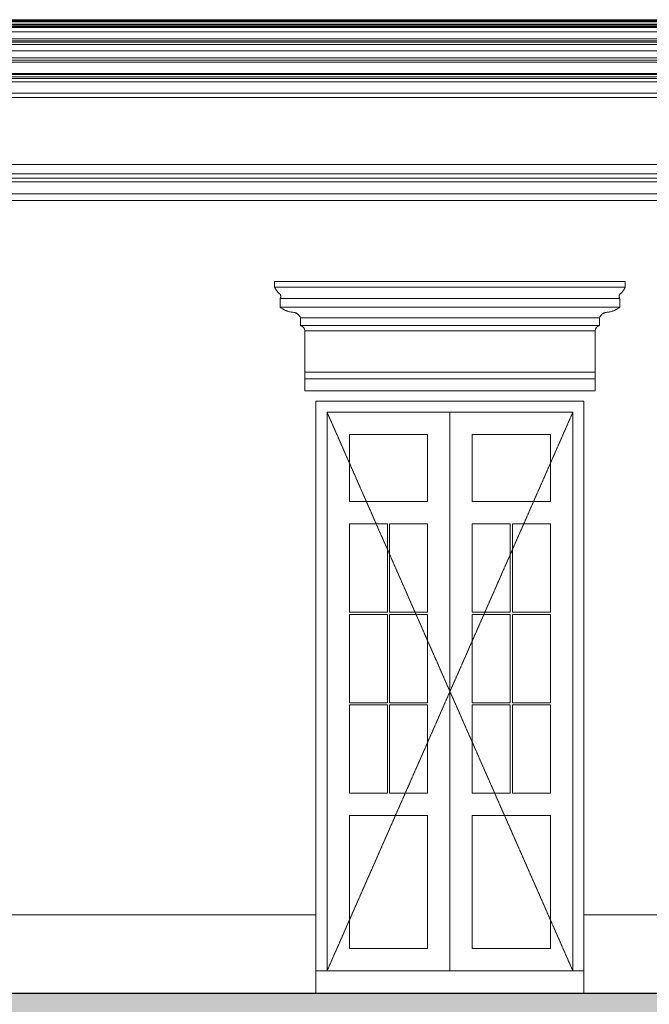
# Model space of a CAD drawing. Header units: millimetres. Extents: x -32191 to 39105, y -1740 to 9180.
# Tile 15 of 30: x 16537 to 19355, y 880 to 5287. Entities that reach past the tile are written whole.
import ezdxf

# ---------------------------------------------------------------- set-up
doc = ezdxf.new("R2010")
doc.units = ezdxf.units.MM
doc.linetypes.add('_Tracejado pequeno', pattern=[2.25, 1.5, -0.75])
for name, color, linetype, lineweight in [('A-DOOR', 31, 'Continuous', 18), ('A-DOOR-FRAM', 31, 'Continuous', 18), ('A-DOOR-HDLN', 31, '_Tracejado pequeno', 18), ('A-FLOR', 192, 'Continuous', 25), ('A-GENM', 13, 'Continuous', 18), ('A-WALL', 113, 'Continuous', 18)]:
    doc.layers.add(name, color=color, linetype=linetype, lineweight=lineweight)

# ---------------------------------------------------------------- blocks, each defined once
blk = doc.blocks.new('Door_CV - Door_CV-4334276-ELEVAÇÃO 2 - MANTER _ CONSTRUIR')
at = {"layer": 'A-DOOR'}
for p, q in [((-13378.5, 3530), (-13378.5, 1030)), ((-13378.5, 1030), (-13378.5, 3530)), ((-13828.5, 3130), (-13828.5, 3430)), ((-13828.5, 3430), (-13478.5, 3430)), ((-13478.5, 3430), (-13478.5, 3130)), ((-13278.5, 3130), (-13278.5, 3430)), ((-13278.5, 3430), (-12928.5, 3430)), ((-12928.5, 3430), (-12928.5, 3130)), ((-13478.5, 3130), (-13828.5, 3130)), ((-12928.5, 3130), (-13278.5, 3130)), ((-13828.5, 3030), (-13658.5, 3030)), ((-13828.5, 2635), (-13828.5, 3030)), ((-13658.5, 3030), (-13658.5, 2635)), ((-13648.5, 2635), (-13648.5, 3030)), ((-13648.5, 3030), (-13478.5, 3030)), ((-13478.5, 3030), (-13478.5, 2635)), ((-13278.5, 3030), (-13108.5, 3030)), ((-13278.5, 2635), (-13278.5, 3030)), ((-13108.5, 3030), (-13108.5, 2635)), ((-13098.5, 2635), (-13098.5, 3030)), ((-13098.5, 3030), (-12928.5, 3030)), ((-12928.5, 3030), (-12928.5, 2635)), ((-13658.5, 2635), (-13828.5, 2635)), ((-13828.5, 2625), (-13658.5, 2625)), ((-13828.5, 2230), (-13828.5, 2625)), ((-13658.5, 2625), (-13658.5, 2230)), ((-13478.5, 2635), (-13648.5, 2635)), ((-13648.5, 2230), (-13648.5, 2625)), ((-13648.5, 2625), (-13478.5, 2625)), ((-13478.5, 2625), (-13478.5, 2230)), ((-13108.5, 2635), (-13278.5, 2635)), ((-13278.5, 2625), (-13108.5, 2625)), ((-13278.5, 2230), (-13278.5, 2625)), ((-13108.5, 2625), (-13108.5, 2230)), ((-12928.5, 2635), (-13098.5, 2635)), ((-13098.5, 2230), (-13098.5, 2625)), ((-13098.5, 2625), (-12928.5, 2625)), ((-12928.5, 2625), (-12928.5, 2230)), ((-13658.5, 2230), (-13828.5, 2230)), ((-13828.5, 2220), (-13658.5, 2220)), ((-13828.5, 1825), (-13828.5, 2220)), ((-13658.5, 2220), (-13658.5, 1825)), ((-13478.5, 2230), (-13648.5, 2230)), ((-13648.5, 1825), (-13648.5, 2220)), ((-13648.5, 2220), (-13478.5, 2220)), ((-13478.5, 2220), (-13478.5, 1825)), ((-13108.5, 2230), (-13278.5, 2230)), ((-13278.5, 2220), (-13108.5, 2220)), ((-13278.5, 1825), (-13278.5, 2220)), ((-13108.5, 2220), (-13108.5, 1825)), ((-12928.5, 2230), (-13098.5, 2230)), ((-13098.5, 1825), (-13098.5, 2220)), ((-13098.5, 2220), (-12928.5, 2220)), ((-12928.5, 2220), (-12928.5, 1825)), ((-13658.5, 1825), (-13828.5, 1825)), ((-13478.5, 1825), (-13648.5, 1825)), ((-13108.5, 1825), (-13278.5, 1825)), ((-12928.5, 1825), (-13098.5, 1825)), ((-13828.5, 1130), (-13828.5, 1725)), ((-13828.5, 1725), (-13478.5, 1725)), ((-13478.5, 1725), (-13478.5, 1130)), ((-13278.5, 1130), (-13278.5, 1725)), ((-13278.5, 1725), (-12928.5, 1725)), ((-12928.5, 1725), (-12928.5, 1130)), ((-13478.5, 1130), (-13828.5, 1130)), ((-12928.5, 1130), (-13278.5, 1130))]:
    blk.add_line(p, q, dxfattribs=at)
at = {"layer": 'A-DOOR-FRAM'}
for p, q in [((-12778.5, 3580), (-13978.5, 3580)), ((-13978.5, 3580), (-13978.5, 1280)), ((-12778.5, 1280), (-12778.5, 3580)), ((-13928.5, 3530), (-12828.5, 3530)), ((-13928.5, 1030), (-13928.5, 3530)), ((-12828.5, 3530), (-12828.5, 1030)), ((-13978.5, 1030), (-13928.5, 1030)), ((-12828.5, 1030), (-12778.5, 1030))]:
    blk.add_line(p, q, dxfattribs=at)
at = {"layer": 'A-DOOR-HDLN'}
for p, q in [((-13378.5, 2280), (-13928.5, 3530)), ((-12828.5, 3530), (-13378.5, 2280)), ((-13928.5, 1030), (-13378.5, 2280)), ((-13378.5, 2280), (-12828.5, 1030))]:
    blk.add_line(p, q, dxfattribs=at)
blk = doc.blocks.new('ornamento esquadrias - ornamento esquadrias-V3-ELEVAÇÃO 2 - MANTER _ CONSTRUIR')
at = {"layer": 'A-GENM'}
for p, q in [((-12593.8, 4114.9), (-14163.2, 4114.9)), ((-14163.2, 4114.9), (-14163.2, 4089.9)), ((-12593.8, 4089.9), (-12593.8, 4114.9)), ((-12593.8, 4089.9), (-14163.2, 4089.9)), ((-14163.2, 4089.9), (-12593.8, 4089.9)), ((-14138.2, 4039.9), (-12618.8, 4039.9)), ((-12618.8, 4039.9), (-14138.2, 4039.9)), ((-14138.2, 4039.9), (-14138.2, 3999.9)), ((-12618.8, 3999.9), (-12618.8, 4039.9)), ((-12618.8, 3999.9), (-14138.2, 3999.9)), ((-14138.2, 3999.9), (-12618.8, 3999.9)), ((-14048.2, 3953.3), (-12708.8, 3953.3)), ((-12708.8, 3953.3), (-14048.2, 3953.3)), ((-14048.2, 3953.3), (-14048.2, 3918.3)), ((-12708.8, 3918.3), (-12708.8, 3953.3)), ((-12708.8, 3918.3), (-14048.2, 3918.3)), ((-14048.2, 3918.3), (-12708.8, 3918.3)), ((-12728.5, 3894.9), (-14028.5, 3894.9)), ((-14028.5, 3894.9), (-14028.5, 3709.1)), ((-14028.5, 3894.9), (-12728.5, 3894.9)), ((-12728.5, 3709.1), (-12728.5, 3894.9)), ((-12728.5, 3709.1), (-14028.5, 3709.1)), ((-14028.5, 3709.1), (-12728.5, 3709.1)), ((-14028.5, 3679.1), (-14028.5, 3709.1)), ((-12728.5, 3709.1), (-12728.5, 3679.1)), ((-14028.5, 3679.1), (-12728.5, 3679.1)), ((-14028.5, 3626.1), (-14028.5, 3679.1)), ((-14028.5, 3679.1), (-12728.5, 3679.1)), ((-12728.5, 3679.1), (-12728.5, 3626.1)), ((-12728.5, 3626.1), (-14028.5, 3626.1))]:
    blk.add_line(p, q, dxfattribs=at)
for points, knots in [([(-14144.6, 4063.3), (-14146.1, 4064.9), (-14148.4, 4067.3), (-14151.2, 4070.6), (-14152.9, 4072.7), (-14154.1, 4074.4), (-14155.3, 4076.1), (-14156.5, 4077.8), (-14157.5, 4079.4), (-14158.5, 4081), (-14159.5, 4082.7), (-14160.4, 4084.4), (-14161.4, 4086.3), (-14162.2, 4087.8), (-14162.7, 4088.9), (-14163.1, 4089.7), (-14163.2, 4089.9), (-14163.2, 4089.9)], [0, 0, 0, 0, 0.142857, 0.214286, 0.285714, 0.321429, 0.357143, 0.428571, 0.464286, 0.5, 0.571429, 0.625, 0.678571, 0.785714, 0.839286, 0.892857, 1, 1, 1, 1]), ([(-14138.2, 4039.9), (-14138.2, 4039.9), (-14138, 4040.3), (-14137.2, 4041.8), (-14136.4, 4044.3), (-14135.9, 4047.6), (-14136.1, 4051), (-14136.7, 4053.6), (-14137.3, 4055), (-14137.9, 4056.5), (-14138.8, 4057.9), (-14139.8, 4059.2), (-14141.4, 4061.1), (-14143.1, 4062.5), (-14144.6, 4063.3)], [0, 0, 0, 0, 0.125, 0.25, 0.375, 0.5, 0.625, 0.6875, 0.71875, 0.75, 0.8125, 0.84375, 0.875, 1, 1, 1, 1]), ([(-12612.4, 4063.3), (-12613.2, 4062.9), (-12614.6, 4061.9), (-12616.4, 4060.2), (-12617.7, 4058.6), (-12618.6, 4057.2), (-12619.4, 4055.8), (-12620.2, 4053.9), (-12620.9, 4051), (-12621.2, 4046.2), (-12620, 4042.3), (-12619, 4040.3), (-12618.8, 4039.9), (-12618.8, 4039.9)], [0, 0, 0, 0, 0.0625, 0.125, 0.1875, 0.21875, 0.25, 0.3125, 0.375, 0.5, 0.75, 0.875, 1, 1, 1, 1]), ([(-12593.8, 4089.9), (-12593.8, 4089.9), (-12594, 4089.5), (-12594.7, 4088.1), (-12595.4, 4086.6), (-12596.3, 4084.9), (-12597.4, 4082.8), (-12598.5, 4081), (-12599.5, 4079.4), (-12600.8, 4077.4), (-12602.2, 4075.4), (-12603.6, 4073.5), (-12604.5, 4072.2), (-12605.8, 4070.6), (-12607.4, 4068.7), (-12609.5, 4066.3), (-12611.2, 4064.5), (-12612.4, 4063.3)], [0, 0, 0, 0, 0.142857, 0.214286, 0.285714, 0.357143, 0.428571, 0.5, 0.535714, 0.571429, 0.678571, 0.705357, 0.732143, 0.785714, 0.839286, 0.892857, 1, 1, 1, 1]), ([(-14138.2, 3999.9), (-14136.5, 3998.6), (-14133, 3996.1), (-14128.3, 3993), (-14124.2, 3990.6), (-14120, 3988.4), (-14115.6, 3986.3), (-14111.1, 3984.4), (-14106.5, 3982.7), (-14098.2, 3980), (-14090.9, 3978.5), (-14085.9, 3977.7)], [-1, -1, -1, -1, -0.875, -0.75, -0.6875, -0.625, -0.5, -0.4375, -0.375, -0.25, 0, 0, 0, 0]), ([(-14085.9, 3977.7), (-14083.2, 3977.9), (-14079.1, 3977.8), (-14073.9, 3976.7), (-14070.7, 3975.6), (-14068.2, 3974.6), (-14066.4, 3973.8), (-14064.6, 3972.8), (-14062.9, 3971.8), (-14061.3, 3970.6), (-14059.7, 3969.4), (-14058.2, 3968.1), (-14056.8, 3966.8), (-14055.4, 3965.3), (-14053.7, 3963.3), (-14050.9, 3959.4), (-14049.1, 3955.8), (-14048.2, 3953.3)], [-1, -1, -1, -1, -0.833333, -0.75, -0.666667, -0.625, -0.583333, -0.541667, -0.5, -0.458333, -0.416667, -0.375, -0.333333, -0.291667, -0.25, -0.166667, 0, 0, 0, 0]), ([(-12708.8, 3953.3), (-12707.9, 3955.8), (-12706.1, 3959.4), (-12702.9, 3963.8), (-12700.7, 3966.3), (-12698.8, 3968.1), (-12697.3, 3969.4), (-12695.7, 3970.7), (-12694, 3971.8), (-12692.3, 3972.8), (-12690.6, 3973.8), (-12688.8, 3974.6), (-12686.9, 3975.4), (-12685, 3976.1), (-12682.5, 3976.8), (-12677.9, 3977.8), (-12673.8, 3977.9), (-12671.1, 3977.7)], [-1, -1, -1, -1, -0.833333, -0.75, -0.666667, -0.625, -0.583333, -0.541667, -0.5, -0.458333, -0.416667, -0.375, -0.333333, -0.291667, -0.25, -0.166667, 0, 0, 0, 0]), ([(-12671.1, 3977.7), (-12666.1, 3978.5), (-12658.8, 3980), (-12650.5, 3982.7), (-12645.9, 3984.4), (-12642.5, 3985.8), (-12639.2, 3987.3), (-12635.9, 3988.9), (-12632.8, 3990.6), (-12628.7, 3993), (-12624, 3996.1), (-12620.5, 3998.6), (-12618.8, 3999.9)], [-1, -1, -1, -1, -0.75, -0.625, -0.5625, -0.5, -0.4375, -0.375, -0.3125, -0.25, -0.125, 0, 0, 0, 0]), ([(-14048.2, 3918.3), (-14047.3, 3918.1), (-14045.9, 3917.7), (-14044.2, 3917), (-14043, 3916.5), (-14041.8, 3915.9), (-14040.6, 3915.2), (-14039.5, 3914.5), (-14038.6, 3913.8), (-14037.9, 3913.3), (-14037.2, 3912.7), (-14036.4, 3912), (-14035.5, 3911), (-14034.6, 3910.1), (-14033.7, 3909), (-14032.9, 3907.9), (-14032.2, 3906.8), (-14031.5, 3905.6), (-14030.9, 3904.4), (-14030.2, 3902.7), (-14029.1, 3899.6), (-14028.6, 3896.8), (-14028.5, 3894.9)], [-1, -1, -1, -1, -0.916667, -0.875, -0.833333, -0.791667, -0.75, -0.708333, -0.666667, -0.645833, -0.625, -0.583333, -0.541667, -0.5, -0.458333, -0.416667, -0.375, -0.333333, -0.291667, -0.25, -0.166667, 0, 0, 0, 0]), ([(-12728.5, 3894.9), (-12728.4, 3896.8), (-12727.9, 3899.6), (-12726.7, 3903.2), (-12725.7, 3905.2), (-12724.8, 3906.8), (-12724.1, 3907.9), (-12723.3, 3909), (-12722.4, 3910.1), (-12721.5, 3911), (-12720.6, 3912), (-12719.6, 3912.9), (-12718.6, 3913.7), (-12717.5, 3914.5), (-12716.4, 3915.2), (-12715.2, 3915.9), (-12714, 3916.5), (-12712.8, 3917), (-12711.1, 3917.7), (-12709.7, 3918.1), (-12708.8, 3918.3)], [-1, -1, -1, -1, -0.833333, -0.75, -0.666667, -0.625, -0.583333, -0.541667, -0.5, -0.458333, -0.416667, -0.375, -0.333333, -0.291667, -0.25, -0.208333, -0.166667, -0.125, -0.083333, 0, 0, 0, 0])]:
    blk.add_open_spline(points, degree=3, knots=knots, dxfattribs=at)
blk = doc.blocks.new('ORNAMENTO SUPERIOR - ORNAMENTO SUPERIOR-4323885-ELEVAÇÃO 2 - MANTER _ CONSTRUIR')
at = {"layer": 'A-GENM'}
for p, q in [((-2874.7, 5287.4), (-18632.3, 5287.4)), ((-2884.7, 5282.4), (-18622.3, 5282.4)), ((-2889.7, 5277.4), (-18617.3, 5277.4)), ((-2894.7, 5267.4), (-18612.3, 5267.4)), ((-2909.7, 5262.4), (-18597.3, 5262.4)), ((-2914.7, 5257.4), (-18592.3, 5257.4)), ((-2919.7, 5252.4), (-18587.3, 5252.4)), ((-2924.7, 5232.4), (-18582.3, 5232.4)), ((-2934.7, 5202.4), (-18572.3, 5202.4)), ((-18566, 5176.7), (-2941, 5176.7)), ((-2944.7, 5192.4), (-18562.3, 5192.4)), ((-18552.3, 5187.4), (-2954.7, 5187.4)), ((-2960.8, 5116.7), (-18546.2, 5116.7)), ((-18545.5, 5147.5), (-2961.4, 5147.5)), ((-2970.8, 5106.7), (-18536.2, 5106.7)), ((-2980.8, 5096.7), (-18526.2, 5096.7)), ((-2990.8, 5046.7), (-18516.2, 5046.7)), ((-18456.2, 5041.7), (-3050.8, 5041.7)), ((-18452.1, 5031.7), (-3054.9, 5031.7)), ((-3100.8, 5023.7), (-18406.2, 5023.7)), ((-3108.8, 5008.7), (-18398.2, 5008.7)), ((-3138.8, 4958.7), (-18368.2, 4958.7)), ((-3721.6, 4938.7), (-17784.9, 4938.7))]:
    blk.add_line(p, q, dxfattribs=at)
blk = doc.blocks.new('Embasamento - Embasamento-4325691-ELEVAÇÃO 2 - MANTER _ CONSTRUIR')
at = {"layer": 'A-GENM'}
for p, q in [((-17737.4, 1280), (-13978.5, 1280)), ((-13978.5, 1280), (-13978.5, 930)), ((-12778.5, 930), (-12778.5, 1280)), ((-12778.5, 1280), (-3772.6, 1280))]:
    blk.add_line(p, q, dxfattribs=at)
blk = doc.blocks.new('ORNAMENTO 2 - ORNAMENTO 2-4325827-ELEVAÇÃO 2 - MANTER _ CONSTRUIR')
at = {"layer": 'A-GENM'}
for p, q in [((-18348.5, 4638.7), (-3058.4, 4638.7)), ((-3058.4, 4598), (-18348.5, 4598)), ((-3088.4, 4578), (-18348.5, 4578)), ((-3721.6, 4561.3), (-17784.9, 4561.3)), ((-3721.6, 4507.7), (-17784.9, 4507.7)), ((-3721.6, 4477.7), (-17784.9, 4477.7))]:
    blk.add_line(p, q, dxfattribs=at)

msp = doc.modelspace()

# ---------------------------------------------------------------- hatches: boundary and pattern name
at = {"layer": 'A-FLOR'}
msp.add_hatch(color=191, dxfattribs=at).paths.add_polyline_path([(27996.3, 830), (34223.8, 830), (34223.8, 930), (13387.8, 930), (13387.8, 830), (27234.8, 830)], flags=0)

# ---------------------------------------------------------------- linework, layer by layer
at = {"layer": 'A-FLOR', "color": 5}
msp.add_line((11755.6, 930), (34223.8, 930), dxfattribs=at)
at = {"layer": 'A-WALL'}
msp.add_line((19012.7, 1030), (17912.7, 1030), dxfattribs=at)

# ---------------------------------------------------------------- block references
at = {"layer": 'A-DOOR'}
msp.add_blockref('Door_CV - Door_CV-4334276-ELEVAÇÃO 2 - MANTER _ CONSTRUIR', (31841.2, 0), dxfattribs=at)
at = {"layer": 'A-GENM'}
for name in ['ORNAMENTO SUPERIOR - ORNAMENTO SUPERIOR-4323885-ELEVAÇÃO 2 - MANTER _ CONSTRUIR', 'ORNAMENTO 2 - ORNAMENTO 2-4325827-ELEVAÇÃO 2 - MANTER _ CONSTRUIR', 'ornamento esquadrias - ornamento esquadrias-V3-ELEVAÇÃO 2 - MANTER _ CONSTRUIR', 'Embasamento - Embasamento-4325691-ELEVAÇÃO 2 - MANTER _ CONSTRUIR']:
    msp.add_blockref(name, (31841.2, 0), dxfattribs=at)

doc.saveas('drawing.dxf')
